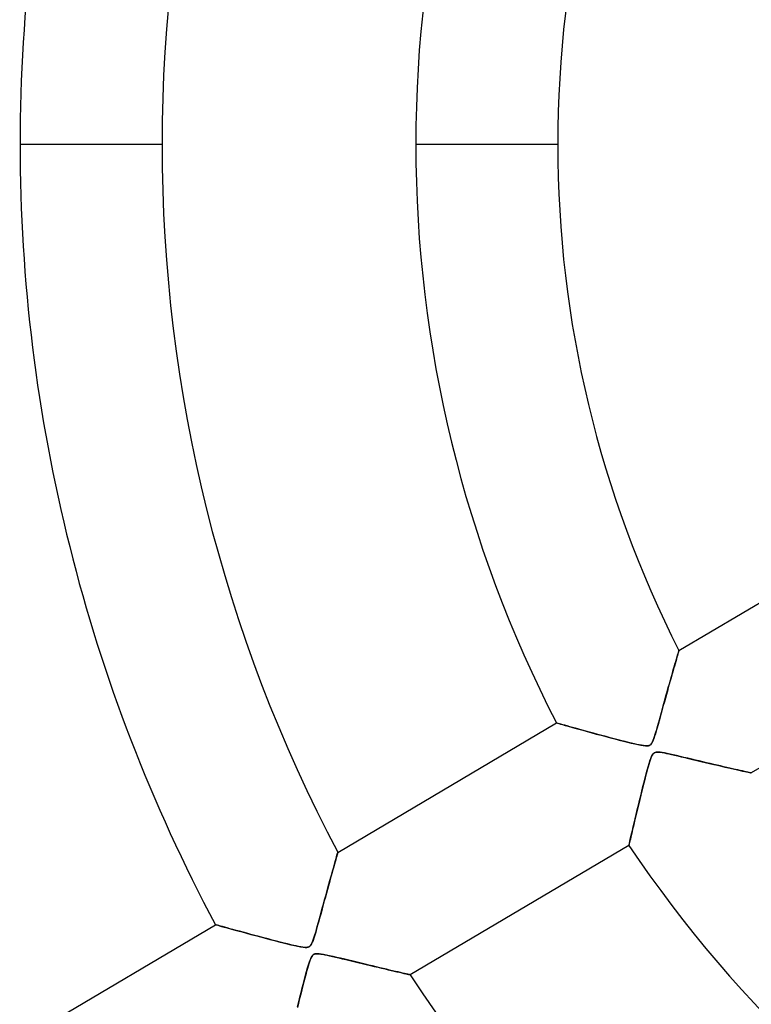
# Model space of a CAD drawing. Header units: millimetres. Extents: x -635 to 635, y -635 to 635.
# Tile 13 of 53: x -116 to -65, y -60 to 9. Entities that reach past the tile are written whole.
import ezdxf

# ---------------------------------------------------------------- set-up
doc = ezdxf.new("R2010")
doc.units = ezdxf.units.MM
doc.layers.add('HIDDEN', color=7, linetype='Continuous')
doc.layers.add('THICK', color=7, linetype='Continuous')

msp = doc.modelspace()

# ---------------------------------------------------------------- linework, layer by layer
at = {"layer": 'HIDDEN'}
for p, q in [((-106.31, 0), (-116.29, 0)), ((-106.31, 0), (-116.29, 0)), ((-78.485, 0), (-88.465, 0)), ((-78.485, 0), (-88.465, 0)), ((-69.963, -35.567), (-54.563, -26.459)), ((-49.472, -35.067), (-64.873, -44.175)), ((-70.066, -35.919), (-70.101, -36.041)), ((-70.095, -36.022), (-70.057, -35.889)), ((-70.035, -35.814), (-70.066, -35.919)), ((-70.057, -35.889), (-70.024, -35.776)), ((-70.01, -35.726), (-70.035, -35.814)), ((-70.024, -35.776), (-69.998, -35.686)), ((-69.99, -35.657), (-70.01, -35.726)), ((-69.998, -35.686), (-69.979, -35.621)), ((-69.975, -35.607), (-69.99, -35.657)), ((-69.979, -35.621), (-69.967, -35.581)), ((-69.966, -35.577), (-69.975, -35.607)), ((-69.967, -35.581), (-69.963, -35.567)), ((-69.963, -35.567), (-69.966, -35.577)), ((-70.283, -36.672), (-70.337, -36.86)), ((-70.297, -36.72), (-70.24, -36.524)), ((-70.232, -36.495), (-70.283, -36.672)), ((-70.24, -36.524), (-70.188, -36.341)), ((-70.185, -36.33), (-70.232, -36.495)), ((-70.188, -36.341), (-70.139, -36.173)), ((-70.141, -36.178), (-70.185, -36.33)), ((-70.101, -36.041), (-70.141, -36.178)), ((-70.139, -36.173), (-70.095, -36.022)), ((-70.453, -37.267), (-70.514, -37.484)), ((-70.488, -37.391), (-70.421, -37.154)), ((-70.394, -37.059), (-70.453, -37.267)), ((-70.421, -37.154), (-70.357, -36.93)), ((-70.337, -36.86), (-70.394, -37.059)), ((-70.357, -36.93), (-70.297, -36.72)), ((-70.71, -38.178), (-70.633, -37.904)), ((-70.643, -37.939), (-70.709, -38.177)), ((-70.578, -37.708), (-70.643, -37.939)), ((-70.633, -37.904), (-70.559, -37.641)), ((-70.514, -37.484), (-70.578, -37.708)), ((-70.559, -37.641), (-70.488, -37.391)), ((-70.847, -38.668), (-70.917, -38.922)), ((-70.872, -38.76), (-70.79, -38.463)), ((-70.777, -38.42), (-70.847, -38.668)), ((-70.79, -38.463), (-70.71, -38.178)), ((-70.709, -38.177), (-70.777, -38.42)), ((-71.062, -39.442), (-71.135, -39.708)), ((-71.117, -39.643), (-71.038, -39.355)), ((-70.989, -39.18), (-71.062, -39.442)), ((-71.038, -39.355), (-70.956, -39.06)), ((-70.917, -38.922), (-70.989, -39.18)), ((-70.956, -39.06), (-70.872, -38.76)), ((-71.21, -39.977), (-71.284, -40.248)), ((-71.268, -40.189), (-71.194, -39.922)), ((-71.135, -39.708), (-71.21, -39.977)), ((-71.194, -39.922), (-71.117, -39.643)), ((-93.949, -49.753), (-78.569, -40.657)), ((-78.556, -40.66), (-78.569, -40.657)), ((-78.569, -40.657), (-78.551, -40.662)), ((-78.518, -40.671), (-78.556, -40.66)), ((-78.551, -40.662), (-78.499, -40.677)), ((-78.456, -40.689), (-78.518, -40.671)), ((-78.499, -40.677), (-78.413, -40.701)), ((-78.37, -40.714), (-78.456, -40.689)), ((-78.413, -40.701), (-78.293, -40.735)), ((-78.261, -40.745), (-78.37, -40.714)), ((-78.293, -40.735), (-78.143, -40.778)), ((-78.131, -40.781), (-78.261, -40.745)), ((-78.143, -40.778), (-77.963, -40.829)), ((-77.983, -40.823), (-78.131, -40.781)), ((-77.818, -40.87), (-77.983, -40.823)), ((-71.428, -40.762), (-71.495, -40.997)), ((-71.469, -40.906), (-71.406, -40.683)), ((-71.358, -40.511), (-71.428, -40.762)), ((-71.406, -40.683), (-71.339, -40.444)), ((-71.284, -40.248), (-71.358, -40.511)), ((-71.339, -40.444), (-71.268, -40.189)), ((-77.963, -40.829), (-77.758, -40.887)), ((-77.638, -40.921), (-77.818, -40.87)), ((-77.758, -40.887), (-77.528, -40.952)), ((-77.442, -40.976), (-77.638, -40.921)), ((-77.528, -40.952), (-77.277, -41.022)), ((-77.232, -41.035), (-77.442, -40.976)), ((-77.277, -41.022), (-77.006, -41.098)), ((-77.007, -41.097), (-77.232, -41.035)), ((-76.767, -41.164), (-77.007, -41.097)), ((-77.006, -41.098), (-76.718, -41.178)), ((-76.514, -41.234), (-76.767, -41.164)), ((-76.718, -41.178), (-76.415, -41.261)), ((-76.246, -41.308), (-76.514, -41.234)), ((-76.415, -41.261), (-76.098, -41.348)), ((-75.966, -41.384), (-76.246, -41.308)), ((-76.098, -41.348), (-75.771, -41.437)), ((-75.673, -41.464), (-75.966, -41.384)), ((-75.771, -41.437), (-75.439, -41.527)), ((-75.376, -41.544), (-75.673, -41.464)), ((-71.677, -41.603), (-71.631, -41.458)), ((-71.618, -41.415), (-71.674, -41.594)), ((-71.631, -41.458), (-71.582, -41.296)), ((-71.558, -41.215), (-71.618, -41.415)), ((-71.582, -41.296), (-71.528, -41.111)), ((-71.495, -40.997), (-71.558, -41.215)), ((-71.528, -41.111), (-71.469, -40.906)), ((-75.439, -41.527), (-75.11, -41.616)), ((-75.082, -41.623), (-75.376, -41.544)), ((-75.11, -41.616), (-74.785, -41.702)), ((-74.794, -41.699), (-75.082, -41.623)), ((-74.514, -41.773), (-74.794, -41.699)), ((-74.785, -41.702), (-74.467, -41.786)), ((-74.242, -41.844), (-74.514, -41.773)), ((-74.467, -41.786), (-74.159, -41.866)), ((-73.983, -41.911), (-74.242, -41.844)), ((-74.159, -41.866), (-73.863, -41.942)), ((-73.736, -41.973), (-73.983, -41.911)), ((-73.863, -41.942), (-73.582, -42.012)), ((-73.504, -42.031), (-73.736, -41.973)), ((-73.582, -42.012), (-73.318, -42.076)), ((-73.289, -42.084), (-73.504, -42.031)), ((-73.318, -42.076), (-73.074, -42.134)), ((-73.092, -42.13), (-73.289, -42.084)), ((-72.916, -42.17), (-73.092, -42.13)), ((-73.074, -42.134), (-72.85, -42.184)), ((-72.754, -42.204), (-72.916, -42.17)), ((-72.85, -42.184), (-72.646, -42.225)), ((-72.603, -42.232), (-72.754, -42.204)), ((-72.039, -42.235), (-71.976, -42.196)), ((-71.964, -42.186), (-72.017, -42.224)), ((-71.976, -42.196), (-71.921, -42.143)), ((-71.915, -42.136), (-71.964, -42.186)), ((-71.921, -42.143), (-71.871, -42.073)), ((-71.869, -42.071), (-71.915, -42.136)), ((-71.871, -42.073), (-71.821, -41.982)), ((-71.824, -41.987), (-71.869, -42.071)), ((-71.777, -41.881), (-71.824, -41.987)), ((-71.821, -41.982), (-71.772, -41.869)), ((-71.727, -41.75), (-71.777, -41.881)), ((-71.772, -41.869), (-71.724, -41.741)), ((-71.674, -41.594), (-71.727, -41.75)), ((-71.724, -41.741), (-71.677, -41.603)), ((-72.646, -42.225), (-72.468, -42.254)), ((-72.464, -42.255), (-72.603, -42.232)), ((-72.468, -42.254), (-72.32, -42.27)), ((-72.34, -42.268), (-72.464, -42.255)), ((-72.235, -42.272), (-72.34, -42.268)), ((-72.32, -42.27), (-72.205, -42.272)), ((-72.149, -42.266), (-72.235, -42.272)), ((-72.205, -42.272), (-72.114, -42.26)), ((-72.078, -42.25), (-72.149, -42.266)), ((-72.114, -42.26), (-72.039, -42.235)), ((-72.017, -42.224), (-72.078, -42.25)), ((-71.796, -42.862), (-71.843, -42.935)), ((-71.828, -42.909), (-71.774, -42.835)), ((-71.748, -42.808), (-71.796, -42.862)), ((-71.774, -42.835), (-71.716, -42.782)), ((-71.696, -42.768), (-71.748, -42.808)), ((-71.716, -42.782), (-71.651, -42.745)), ((-71.637, -42.739), (-71.696, -42.768)), ((-71.651, -42.745), (-71.578, -42.723)), ((-71.57, -42.72), (-71.637, -42.739)), ((-71.578, -42.723), (-71.493, -42.712)), ((-71.49, -42.711), (-71.57, -42.72)), ((-71.493, -42.712), (-71.389, -42.713)), ((-71.395, -42.712), (-71.49, -42.711)), ((-71.28, -42.722), (-71.395, -42.712)), ((-71.389, -42.713), (-71.267, -42.724)), ((-71.141, -42.742), (-71.28, -42.722)), ((-71.267, -42.724), (-71.131, -42.743)), ((-70.978, -42.771), (-71.141, -42.742)), ((-71.131, -42.743), (-70.988, -42.769)), ((-70.988, -42.769), (-70.838, -42.798)), ((-70.794, -42.807), (-70.978, -42.771)), ((-70.838, -42.798), (-70.673, -42.833)), ((-70.59, -42.851), (-70.794, -42.807)), ((-70.673, -42.833), (-70.485, -42.875)), ((-70.369, -42.901), (-70.59, -42.851)), ((-70.485, -42.875), (-70.277, -42.922)), ((-70.13, -42.956), (-70.369, -42.901)), ((-72.081, -43.581), (-72.131, -43.755)), ((-72.126, -43.737), (-72.062, -43.516)), ((-72.033, -43.423), (-72.081, -43.581)), ((-72.062, -43.516), (-71.999, -43.319)), ((-71.986, -43.277), (-72.033, -43.423)), ((-71.999, -43.319), (-71.939, -43.148)), ((-71.938, -43.144), (-71.986, -43.277)), ((-71.939, -43.148), (-71.882, -43.011)), ((-71.89, -43.029), (-71.938, -43.144)), ((-71.843, -42.935), (-71.89, -43.029)), ((-71.882, -43.011), (-71.828, -42.909)), ((-70.277, -42.922), (-70.051, -42.974)), ((-69.877, -43.015), (-70.13, -42.956)), ((-70.051, -42.974), (-69.809, -43.031)), ((-69.611, -43.078), (-69.877, -43.015)), ((-69.809, -43.031), (-69.552, -43.092)), ((-69.338, -43.142), (-69.611, -43.078)), ((-69.552, -43.092), (-69.282, -43.156)), ((-69.066, -43.207), (-69.338, -43.142)), ((-69.282, -43.156), (-69.001, -43.222)), ((-68.798, -43.27), (-69.066, -43.207)), ((-69.001, -43.222), (-68.71, -43.291)), ((-68.533, -43.333), (-68.798, -43.27)), ((-68.71, -43.291), (-68.411, -43.362)), ((-68.272, -43.395), (-68.533, -43.333)), ((-68.411, -43.362), (-68.108, -43.433)), ((-68.016, -43.455), (-68.272, -43.395)), ((-68.108, -43.433), (-67.809, -43.504)), ((-67.765, -43.514), (-68.016, -43.455)), ((-67.809, -43.504), (-67.52, -43.571)), ((-67.519, -43.571), (-67.765, -43.514)), ((-67.52, -43.571), (-67.243, -43.636)), ((-67.279, -43.627), (-67.519, -43.571)), ((-72.337, -44.521), (-72.264, -44.241)), ((-72.243, -44.163), (-72.304, -44.394)), ((-72.264, -44.241), (-72.193, -43.979)), ((-72.185, -43.949), (-72.243, -44.163)), ((-72.193, -43.979), (-72.126, -43.737)), ((-72.131, -43.755), (-72.185, -43.949)), ((-67.045, -43.682), (-67.279, -43.627)), ((-67.243, -43.636), (-66.977, -43.697)), ((-66.818, -43.734), (-67.045, -43.682)), ((-66.977, -43.697), (-66.724, -43.756)), ((-66.598, -43.785), (-66.818, -43.734)), ((-66.724, -43.756), (-66.483, -43.811)), ((-66.387, -43.833), (-66.598, -43.785)), ((-66.483, -43.811), (-66.257, -43.863)), ((-66.186, -43.879), (-66.387, -43.833)), ((-66.257, -43.863), (-66.044, -43.912)), ((-65.995, -43.923), (-66.186, -43.879)), ((-66.044, -43.912), (-65.845, -43.957)), ((-65.815, -43.963), (-65.995, -43.923)), ((-65.845, -43.957), (-65.659, -43.999)), ((-65.648, -44.001), (-65.815, -43.963)), ((-65.659, -43.999), (-65.489, -44.037)), ((-65.494, -44.036), (-65.648, -44.001)), ((-65.354, -44.067), (-65.494, -44.036)), ((-65.489, -44.037), (-65.335, -44.072)), ((-65.231, -44.095), (-65.354, -44.067)), ((-65.335, -44.072), (-65.2, -44.102)), ((-65.123, -44.119), (-65.231, -44.095)), ((-65.2, -44.102), (-65.085, -44.127)), ((-65.034, -44.139), (-65.123, -44.119)), ((-65.085, -44.127), (-64.994, -44.148)), ((-64.964, -44.154), (-65.034, -44.139)), ((-64.994, -44.148), (-64.928, -44.163)), ((-64.914, -44.166), (-64.964, -44.154)), ((-64.928, -44.163), (-64.887, -44.172)), ((-64.883, -44.172), (-64.914, -44.166)), ((-64.887, -44.172), (-64.873, -44.175)), ((-64.873, -44.175), (-64.883, -44.172)), ((-72.435, -44.901), (-72.503, -45.172)), ((-72.492, -45.125), (-72.414, -44.817)), ((-72.368, -44.641), (-72.435, -44.901)), ((-72.414, -44.817), (-72.337, -44.521)), ((-72.304, -44.394), (-72.368, -44.641)), ((-72.652, -45.771), (-72.572, -45.444)), ((-72.574, -45.454), (-72.645, -45.743)), ((-72.503, -45.172), (-72.574, -45.454)), ((-72.572, -45.444), (-72.492, -45.125)), ((-72.791, -46.337), (-72.862, -46.632)), ((-72.815, -46.436), (-72.734, -46.102)), ((-72.718, -46.039), (-72.791, -46.337)), ((-72.734, -46.102), (-72.652, -45.771)), ((-72.645, -45.743), (-72.718, -46.039)), ((-72.93, -46.915), (-72.994, -47.185)), ((-72.971, -47.085), (-72.894, -46.765)), ((-72.862, -46.632), (-72.93, -46.915)), ((-72.894, -46.765), (-72.815, -46.436)), ((-73.176, -47.956), (-73.112, -47.682)), ((-73.112, -47.683), (-73.166, -47.91)), ((-73.112, -47.682), (-73.043, -47.391)), ((-73.055, -47.441), (-73.112, -47.683)), ((-72.994, -47.185), (-73.055, -47.441)), ((-73.043, -47.391), (-72.971, -47.085)), ((-73.262, -48.321), (-73.304, -48.503)), ((-73.29, -48.442), (-73.236, -48.21)), ((-73.216, -48.123), (-73.262, -48.321)), ((-73.236, -48.21), (-73.176, -47.956)), ((-73.166, -47.91), (-73.216, -48.123)), ((-73.462, -49.193), (-73.442, -49.106)), ((-73.433, -49.062), (-73.452, -49.149)), ((-73.442, -49.106), (-73.415, -48.985)), ((-73.407, -48.952), (-73.433, -49.062)), ((-73.415, -48.985), (-73.38, -48.832)), ((-73.377, -48.821), (-73.407, -48.952)), ((-73.38, -48.832), (-73.338, -48.65)), ((-73.342, -48.67), (-73.377, -48.821)), ((-73.304, -48.503), (-73.342, -48.67)), ((-73.338, -48.65), (-73.29, -48.442)), ((-93.982, -49.868), (-93.964, -49.805)), ((-93.962, -49.797), (-93.977, -49.851)), ((-93.964, -49.805), (-93.953, -49.766)), ((-93.953, -49.764), (-93.962, -49.797)), ((-93.949, -49.753), (-93.953, -49.764)), ((-93.953, -49.766), (-93.949, -49.753)), ((-73.479, -49.264), (-88.859, -58.36)), ((-73.479, -49.264), (-73.475, -49.246)), ((-73.476, -49.251), (-73.479, -49.264)), ((-73.467, -49.213), (-73.476, -49.251)), ((-73.475, -49.246), (-73.462, -49.193)), ((-73.452, -49.149), (-73.467, -49.213)), ((-94.209, -50.674), (-94.16, -50.498)), ((-94.14, -50.428), (-94.187, -50.595)), ((-94.16, -50.498), (-94.114, -50.336)), ((-94.097, -50.276), (-94.14, -50.428)), ((-94.114, -50.336), (-94.073, -50.191)), ((-94.059, -50.141), (-94.097, -50.276)), ((-94.073, -50.191), (-94.037, -50.063)), ((-94.026, -50.025), (-94.059, -50.141)), ((-94.037, -50.063), (-94.006, -49.954)), ((-93.999, -49.928), (-94.026, -50.025)), ((-94.006, -49.954), (-93.982, -49.868)), ((-93.977, -49.851), (-93.999, -49.928)), ((-94.35, -51.181), (-94.411, -51.4)), ((-94.377, -51.278), (-94.318, -51.065)), ((-94.292, -50.973), (-94.35, -51.181)), ((-94.318, -51.065), (-94.262, -50.864)), ((-94.238, -50.778), (-94.292, -50.973)), ((-94.262, -50.864), (-94.209, -50.674)), ((-94.187, -50.595), (-94.238, -50.778)), ((-94.541, -51.869), (-94.609, -52.115)), ((-94.575, -51.992), (-94.506, -51.742)), ((-94.475, -51.63), (-94.541, -51.869)), ((-94.506, -51.742), (-94.44, -51.504)), ((-94.411, -51.4), (-94.475, -51.63)), ((-94.44, -51.504), (-94.377, -51.278)), ((-94.798, -52.805), (-94.721, -52.524)), ((-94.679, -52.369), (-94.75, -52.63)), ((-94.721, -52.524), (-94.647, -52.252)), ((-94.609, -52.115), (-94.679, -52.369)), ((-94.647, -52.252), (-94.575, -51.992)), ((-94.898, -53.171), (-94.974, -53.449)), ((-94.958, -53.391), (-94.878, -53.097)), ((-94.824, -52.898), (-94.898, -53.171)), ((-94.878, -53.097), (-94.798, -52.805)), ((-94.75, -52.63), (-94.824, -52.898)), ((-95.187, -54.228), (-95.114, -53.959)), ((-95.052, -53.732), (-95.13, -54.02)), ((-95.114, -53.959), (-95.037, -53.679)), ((-94.974, -53.449), (-95.052, -53.732)), ((-95.037, -53.679), (-94.958, -53.391)), ((-95.289, -54.597), (-95.365, -54.871)), ((-95.326, -54.731), (-95.258, -54.486)), ((-95.21, -54.31), (-95.289, -54.597)), ((-95.258, -54.486), (-95.187, -54.228)), ((-95.13, -54.02), (-95.21, -54.31)), ((-117.921, -63.929), (-102.548, -54.838)), ((-102.534, -54.842), (-102.548, -54.838)), ((-102.548, -54.838), (-102.531, -54.843)), ((-102.49, -54.854), (-102.534, -54.842)), ((-102.531, -54.843), (-102.479, -54.857)), ((-102.419, -54.874), (-102.49, -54.854)), ((-102.479, -54.857), (-102.392, -54.881)), ((-102.323, -54.901), (-102.419, -54.874)), ((-102.392, -54.881), (-102.272, -54.915)), ((-102.203, -54.934), (-102.323, -54.901)), ((-102.272, -54.915), (-102.121, -54.957)), ((-102.061, -54.973), (-102.203, -54.934)), ((-102.121, -54.957), (-101.941, -55.007)), ((-101.901, -55.018), (-102.061, -54.973)), ((-101.941, -55.007), (-101.734, -55.064)), ((-101.723, -55.067), (-101.901, -55.018)), ((-101.734, -55.064), (-101.503, -55.127)), ((-101.53, -55.12), (-101.723, -55.067)), ((-101.322, -55.177), (-101.53, -55.12)), ((-101.503, -55.127), (-101.249, -55.197)), ((-101.099, -55.238), (-101.322, -55.177)), ((-101.249, -55.197), (-100.976, -55.271)), ((-100.861, -55.303), (-101.099, -55.238)), ((-100.976, -55.271), (-100.685, -55.351)), ((-100.609, -55.371), (-100.861, -55.303)), ((-100.685, -55.351), (-100.379, -55.434)), ((-95.437, -55.128), (-95.505, -55.366)), ((-95.505, -55.366), (-95.449, -55.172)), ((-95.449, -55.172), (-95.389, -54.96)), ((-95.365, -54.871), (-95.437, -55.128)), ((-95.389, -54.96), (-95.326, -54.731)), ((-100.343, -55.443), (-100.609, -55.371)), ((-100.379, -55.434), (-100.058, -55.52)), ((-100.064, -55.518), (-100.343, -55.443)), ((-99.773, -55.596), (-100.064, -55.518)), ((-100.058, -55.52), (-99.727, -55.609)), ((-99.469, -55.677), (-99.773, -55.596)), ((-99.727, -55.609), (-99.392, -55.698)), ((-99.158, -55.76), (-99.469, -55.677)), ((-99.392, -55.698), (-99.059, -55.786)), ((-98.852, -55.84), (-99.158, -55.76)), ((-99.059, -55.786), (-98.731, -55.872)), ((-98.554, -55.918), (-98.852, -55.84)), ((-98.731, -55.872), (-98.409, -55.956)), ((-98.267, -55.992), (-98.554, -55.918)), ((-98.409, -55.956), (-98.098, -56.036)), ((-97.991, -56.063), (-98.267, -55.992)), ((-98.098, -56.036), (-97.799, -56.111)), ((-95.748, -56.093), (-95.697, -55.967)), ((-95.687, -55.939), (-95.74, -56.074)), ((-95.697, -55.967), (-95.649, -55.831)), ((-95.63, -55.774), (-95.687, -55.939)), ((-95.649, -55.831), (-95.603, -55.691)), ((-95.569, -55.582), (-95.63, -55.774)), ((-95.603, -55.691), (-95.557, -55.54)), ((-95.505, -55.366), (-95.569, -55.582)), ((-95.557, -55.54), (-95.505, -55.366)), ((-97.73, -56.129), (-97.991, -56.063)), ((-97.799, -56.111), (-97.514, -56.182)), ((-97.485, -56.189), (-97.73, -56.129)), ((-97.514, -56.182), (-97.247, -56.247)), ((-97.258, -56.244), (-97.485, -56.189)), ((-97.052, -56.293), (-97.258, -56.244)), ((-97.247, -56.247), (-97, -56.305)), ((-96.869, -56.334), (-97.052, -56.293)), ((-97, -56.305), (-96.772, -56.354)), ((-96.705, -56.368), (-96.869, -56.334)), ((-96.772, -56.354), (-96.568, -56.394)), ((-96.552, -56.397), (-96.705, -56.368)), ((-96.568, -56.394), (-96.39, -56.422)), ((-96.407, -56.42), (-96.552, -56.397)), ((-96.276, -56.434), (-96.407, -56.42)), ((-96.39, -56.422), (-96.245, -56.435)), ((-96.167, -56.436), (-96.276, -56.434)), ((-96.245, -56.435), (-96.133, -56.434)), ((-96.077, -56.426), (-96.167, -56.436)), ((-96.133, -56.434), (-96.044, -56.419)), ((-96.005, -56.406), (-96.077, -56.426)), ((-96.044, -56.419), (-95.97, -56.389)), ((-95.942, -56.373), (-96.005, -56.406)), ((-95.97, -56.389), (-95.907, -56.344)), ((-95.888, -56.326), (-95.942, -56.373)), ((-95.907, -56.344), (-95.852, -56.283)), ((-95.838, -56.263), (-95.888, -56.326)), ((-95.852, -56.283), (-95.8, -56.2)), ((-95.79, -56.181), (-95.838, -56.263)), ((-95.8, -56.2), (-95.748, -56.093)), ((-95.74, -56.074), (-95.79, -56.181)), ((-95.941, -57.455), (-95.879, -57.286)), ((-95.886, -57.301), (-95.935, -57.439)), ((-95.835, -57.181), (-95.886, -57.301)), ((-95.879, -57.286), (-95.821, -57.152)), ((-95.784, -57.083), (-95.835, -57.181)), ((-95.821, -57.152), (-95.766, -57.055)), ((-95.733, -57.01), (-95.784, -57.083)), ((-95.766, -57.055), (-95.71, -56.984)), ((-95.679, -56.956), (-95.733, -57.01)), ((-95.71, -56.984), (-95.648, -56.933)), ((-95.62, -56.917), (-95.679, -56.956)), ((-95.648, -56.933), (-95.578, -56.9)), ((-95.553, -56.892), (-95.62, -56.917)), ((-95.578, -56.9), (-95.498, -56.882)), ((-95.474, -56.879), (-95.553, -56.892)), ((-95.498, -56.882), (-95.4, -56.875)), ((-95.379, -56.876), (-95.474, -56.879)), ((-95.4, -56.875), (-95.281, -56.881)), ((-95.261, -56.883), (-95.379, -56.876)), ((-95.281, -56.881), (-95.147, -56.898)), ((-95.117, -56.902), (-95.261, -56.883)), ((-95.147, -56.898), (-95.005, -56.921)), ((-94.945, -56.932), (-95.117, -56.902)), ((-95.005, -56.921), (-94.86, -56.949)), ((-94.748, -56.971), (-94.945, -56.932)), ((-94.86, -56.949), (-94.705, -56.981)), ((-94.527, -57.019), (-94.748, -56.971)), ((-94.705, -56.981), (-94.528, -57.019)), ((-94.528, -57.019), (-94.331, -57.063)), ((-94.286, -57.074), (-94.527, -57.019)), ((-94.331, -57.063), (-94.116, -57.113)), ((-94.026, -57.134), (-94.286, -57.074)), ((-94.116, -57.113), (-93.884, -57.168)), ((-93.75, -57.2), (-94.026, -57.134)), ((-93.884, -57.168), (-93.638, -57.226)), ((-93.46, -57.269), (-93.75, -57.2)), ((-93.638, -57.226), (-93.378, -57.289)), ((-93.167, -57.339), (-93.46, -57.269)), ((-93.378, -57.289), (-93.106, -57.354)), ((-92.878, -57.409), (-93.167, -57.339)), ((-93.106, -57.354), (-92.824, -57.422)), ((-92.592, -57.477), (-92.878, -57.409)), ((-92.824, -57.422), (-92.533, -57.492)), ((-96.211, -58.386), (-96.139, -58.121)), ((-96.085, -57.928), (-96.142, -58.132)), ((-96.139, -58.121), (-96.07, -57.876)), ((-96.032, -57.748), (-96.085, -57.928)), ((-96.07, -57.876), (-96.004, -57.653)), ((-95.984, -57.588), (-96.032, -57.748)), ((-96.004, -57.653), (-95.941, -57.455)), ((-95.935, -57.439), (-95.984, -57.588)), ((-92.312, -57.545), (-92.592, -57.477)), ((-92.533, -57.492), (-92.237, -57.563)), ((-92.036, -57.611), (-92.312, -57.545)), ((-92.237, -57.563), (-91.943, -57.633)), ((-91.767, -57.676), (-92.036, -57.611)), ((-91.943, -57.633), (-91.659, -57.701)), ((-91.504, -57.739), (-91.767, -57.676)), ((-91.659, -57.701), (-91.386, -57.767)), ((-91.247, -57.8), (-91.504, -57.739)), ((-91.386, -57.767), (-91.122, -57.829)), ((-90.998, -57.859), (-91.247, -57.8)), ((-91.122, -57.829), (-90.87, -57.889)), ((-90.757, -57.916), (-90.998, -57.859)), ((-90.87, -57.889), (-90.63, -57.946)), ((-90.525, -57.971), (-90.757, -57.916)), ((-90.63, -57.946), (-90.402, -58)), ((-90.304, -58.023), (-90.525, -57.971)), ((-90.402, -58), (-90.186, -58.051)), ((-90.094, -58.072), (-90.304, -58.023)), ((-90.186, -58.051), (-89.983, -58.098)), ((-89.896, -58.119), (-90.094, -58.072)), ((-89.983, -58.098), (-89.792, -58.143)), ((-89.712, -58.162), (-89.896, -58.119)), ((-96.363, -58.968), (-96.286, -58.67)), ((-96.268, -58.601), (-96.336, -58.862)), ((-96.286, -58.67), (-96.211, -58.386)), ((-96.203, -58.357), (-96.268, -58.601)), ((-96.142, -58.132), (-96.203, -58.357)), ((-89.792, -58.143), (-89.614, -58.185)), ((-89.542, -58.201), (-89.712, -58.162)), ((-89.614, -58.185), (-89.45, -58.223)), ((-89.389, -58.237), (-89.542, -58.201)), ((-89.45, -58.223), (-89.302, -58.257)), ((-89.252, -58.269), (-89.389, -58.237)), ((-89.302, -58.257), (-89.173, -58.287)), ((-89.134, -58.296), (-89.252, -58.269)), ((-89.173, -58.287), (-89.063, -58.313)), ((-89.036, -58.319), (-89.134, -58.296)), ((-89.063, -58.313), (-88.976, -58.333)), ((-88.959, -58.337), (-89.036, -58.319)), ((-88.976, -58.333), (-88.912, -58.348)), ((-88.904, -58.35), (-88.959, -58.337)), ((-88.912, -58.348), (-88.872, -58.357)), ((-88.87, -58.357), (-88.904, -58.35)), ((-88.872, -58.357), (-88.859, -58.36)), ((-88.859, -58.36), (-88.87, -58.357)), ((-96.48, -59.425), (-96.556, -59.724)), ((-96.525, -59.602), (-96.443, -59.28)), ((-96.407, -59.137), (-96.48, -59.425)), ((-96.443, -59.28), (-96.363, -58.968)), ((-96.336, -58.862), (-96.407, -59.137)), ((-96.632, -60.03), (-96.71, -60.343)), ((-96.691, -60.265), (-96.608, -59.931)), ((-96.556, -59.724), (-96.632, -60.03)), ((-96.608, -59.931), (-96.525, -59.602)), ((-96.71, -60.343), (-96.785, -60.648)), ((-96.774, -60.602), (-96.691, -60.265))]:
    msp.add_line(p, q, dxfattribs=at)
for radius, start, end in [(606.5, 0, 180.00002), (556.5, 0, 180.00002), (551.5, 0, 180.00002), (500, 0, 179.99998), (495, 0, 179.99998), (194.775, 0, 180.00002), (174.623, 89.99998, 270.00002), (116.29, 151.86424, 179.99998), (106.31, 152.09577, 179.99998), (88.465, 152.64008, 179.99998), (78.485, 153.05261, 179.99998), (606.5, 180.00002, 0), (500, 179.99998, 0), (495, 179.99998, 0), (116.29, 179.99998, 208.13576), (106.31, 179.99998, 207.90423), (88.465, 179.99998, 207.35992), (78.485, 179.99998, 206.94739), (556.5, 180.00002, 0), (551.5, 180.00002, 0), (194.775, 180.00002, 0), (88.465, 213.84007, 266.75994), (106.31, 213.29576, 267.30425)]:
    msp.add_arc((0, 0), radius, start, end, dxfattribs=at)
at = {"layer": 'THICK'}
for radius, start, end in [(552.5, 0, 180.00002), (494.99, 0, 179.99998), (222.6, 89.99998, 180.00002), (202.448, 89.99998, 270.00002), (494.99, 179.99998, 0), (552.5, 180.00002, 0), (222.6, 180.00002, 270.00002)]:
    msp.add_arc((0, 0), radius, start, end, dxfattribs=at)

doc.saveas('drawing.dxf')
